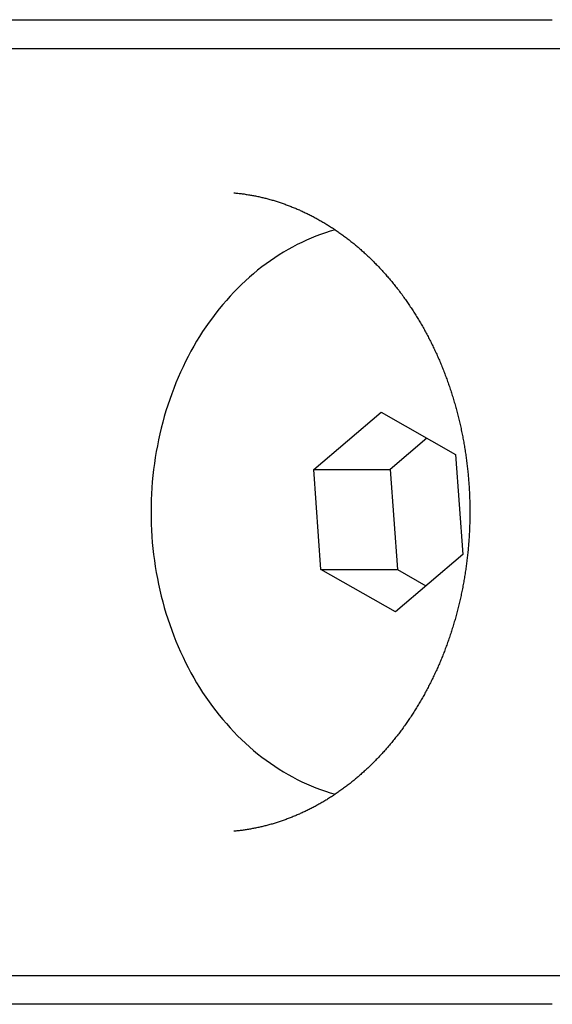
# Model space of a CAD drawing. Extents: x 668 to 3164, y 1007 to 2724.
# Tile 43 of 152: x 2100.48 to 2109.68, y 1741.6 to 1758.6. Entities that reach past the tile are written whole.
import ezdxf

# ---------------------------------------------------------------- set-up
doc = ezdxf.new("R2010")
doc.units = 0
doc.layers.add('KF_GRAVIS_12_LEFT', color=7, linetype='CONTINUOUS')

# ---------------------------------------------------------------- blocks, each defined once
blk = doc.blocks.new('KF_GRAVIS_12_LEFT')
at = {"layer": 'KF_GRAVIS_12_LEFT'}
for p, q in [((-142.11956, -494.5), (-128.01127, -494.5)), ((-116.64969, -495), (-139.66111, -495)), ((-132.12844, -502.26799), (-130.96621, -501.27454)), ((-130.96621, -501.27454), (-129.68033, -502.00655)), ((-130.17434, -501.72532), (-130.80921, -502.26799)), ((-129.68033, -502.00655), (-129.55668, -503.73201)), ((-132.12844, -502.26799), (-130.80921, -502.26799)), ((-132.00479, -503.99345), (-132.12844, -502.26799)), ((-130.80921, -502.26799), (-130.68556, -503.99345)), ((-129.55668, -503.73201), (-130.71891, -504.72546)), ((-132.00479, -503.99345), (-130.68556, -503.99345)), ((-130.71891, -504.72546), (-132.00479, -503.99345)), ((-130.68556, -503.99345), (-130.19155, -504.27468)), ((-139.66111, -511), (-116.64969, -511)), ((-128.01127, -511.5), (-142.11956, -511.5))]:
    blk.add_line(p, q, dxfattribs=at)
for points in [[(-133.509, -497.488, 0), (-133.491, -497.49, 0), (-133.473, -497.492, 0), (-133.455, -497.494, 0), (-133.437, -497.496, 0), (-133.419, -497.498, 0), (-133.401, -497.5, 0), (-133.383, -497.502, 0), (-133.365, -497.504, 0), (-133.347, -497.507, 0), (-133.33, -497.509, 0), (-133.312, -497.512, 0), (-133.294, -497.515, 0), (-133.276, -497.518, 0), (-133.258, -497.521, 0), (-133.24, -497.524, 0), (-133.222, -497.527, 0), (-133.204, -497.53, 0), (-133.187, -497.533, 0), (-133.169, -497.536, 0), (-133.151, -497.54, 0), (-133.133, -497.543, 0), (-133.115, -497.547, 0), (-133.097, -497.551, 0), (-133.08, -497.555, 0), (-133.062, -497.559, 0), (-133.044, -497.563, 0), (-133.026, -497.567, 0), (-133.009, -497.571, 0), (-132.991, -497.575, 0), (-132.973, -497.58, 0), (-132.955, -497.584, 0), (-132.938, -497.589, 0), (-132.92, -497.594, 0), (-132.902, -497.598, 0), (-132.885, -497.603, 0), (-132.867, -497.608, 0), (-132.849, -497.613, 0), (-132.832, -497.618, 0), (-132.814, -497.624, 0), (-132.796, -497.629, 0), (-132.779, -497.634, 0), (-132.761, -497.64, 0), (-132.744, -497.645, 0), (-132.726, -497.651, 0), (-132.709, -497.657, 0), (-132.691, -497.663, 0), (-132.674, -497.669, 0), (-132.656, -497.675, 0), (-132.639, -497.681, 0), (-132.621, -497.687, 0), (-132.604, -497.694, 0), (-132.586, -497.7, 0), (-132.569, -497.707, 0), (-132.551, -497.713, 0), (-132.534, -497.72, 0), (-132.517, -497.727, 0), (-132.499, -497.734, 0), (-132.482, -497.741, 0), (-132.465, -497.748, 0), (-132.447, -497.755, 0), (-132.43, -497.762, 0), (-132.413, -497.77, 0), (-132.396, -497.777, 0), (-132.378, -497.785, 0), (-132.361, -497.792, 0), (-132.344, -497.8, 0), (-132.327, -497.808, 0), (-132.31, -497.816, 0), (-132.293, -497.824, 0), (-132.276, -497.832, 0), (-132.259, -497.84, 0), (-132.242, -497.848, 0), (-132.225, -497.857, 0), (-132.208, -497.865, 0), (-132.191, -497.874, 0), (-132.174, -497.882, 0), (-132.157, -497.891, 0), (-132.14, -497.9, 0), (-132.123, -497.909, 0), (-132.106, -497.918, 0), (-132.089, -497.927, 0), (-132.072, -497.936, 0), (-132.056, -497.946, 0), (-132.039, -497.955, 0), (-132.022, -497.964, 0), (-132.006, -497.974, 0), (-131.989, -497.984, 0), (-131.972, -497.993, 0), (-131.956, -498.003, 0), (-131.939, -498.013, 0), (-131.922, -498.023, 0), (-131.906, -498.033, 0), (-131.889, -498.043, 0), (-131.873, -498.054, 0), (-131.856, -498.064, 0), (-131.84, -498.075, 0), (-131.824, -498.085, 0), (-131.807, -498.096, 0), (-131.791, -498.107, 0), (-131.775, -498.117, 0), (-131.758, -498.128, 0), (-131.742, -498.139, 0), (-131.726, -498.151, 0), (-131.71, -498.162, 0), (-131.694, -498.173, 0), (-131.677, -498.184, 0), (-131.661, -498.196, 0), (-131.645, -498.207, 0), (-131.629, -498.219, 0), (-131.613, -498.231, 0), (-131.597, -498.243, 0), (-131.582, -498.254, 0), (-131.566, -498.266, 0), (-131.55, -498.278, 0), (-131.534, -498.291, 0), (-131.518, -498.303, 0), (-131.503, -498.315, 0), (-131.487, -498.328, 0), (-131.471, -498.34, 0), (-131.456, -498.353, 0), (-131.44, -498.365, 0), (-131.424, -498.378, 0), (-131.409, -498.391, 0), (-131.393, -498.404, 0), (-131.378, -498.417, 0), (-131.363, -498.43, 0), (-131.347, -498.443, 0), (-131.332, -498.456, 0), (-131.317, -498.47, 0), (-131.302, -498.483, 0), (-131.286, -498.497, 0), (-131.271, -498.51, 0), (-131.256, -498.524, 0), (-131.241, -498.538, 0), (-131.226, -498.552, 0), (-131.211, -498.566, 0), (-131.196, -498.58, 0), (-131.181, -498.594, 0), (-131.166, -498.608, 0), (-131.151, -498.622, 0), (-131.137, -498.637, 0), (-131.122, -498.651, 0), (-131.107, -498.666, 0), (-131.093, -498.68, 0), (-131.078, -498.695, 0), (-131.064, -498.71, 0), (-131.049, -498.724, 0), (-131.035, -498.739, 0), (-131.02, -498.754, 0), (-131.006, -498.769, 0), (-130.992, -498.785, 0), (-130.977, -498.8, 0), (-130.963, -498.815, 0), (-130.949, -498.831, 0), (-130.935, -498.846, 0), (-130.921, -498.862, 0), (-130.907, -498.877, 0), (-130.893, -498.893, 0), (-130.879, -498.909, 0), (-130.865, -498.925, 0), (-130.851, -498.941, 0), (-130.837, -498.957, 0), (-130.824, -498.973, 0), (-130.81, -498.989, 0), (-130.796, -499.005, 0), (-130.783, -499.022, 0), (-130.769, -499.038, 0), (-130.756, -499.055, 0), (-130.742, -499.071, 0), (-130.729, -499.088, 0), (-130.716, -499.105, 0), (-130.703, -499.122, 0), (-130.689, -499.138, 0), (-130.676, -499.155, 0), (-130.663, -499.172, 0), (-130.65, -499.19, 0), (-130.637, -499.207, 0), (-130.624, -499.224, 0), (-130.611, -499.241, 0), (-130.599, -499.259, 0), (-130.586, -499.276, 0), (-130.573, -499.294, 0), (-130.561, -499.311, 0), (-130.548, -499.329, 0), (-130.535, -499.347, 0), (-130.523, -499.365, 0), (-130.511, -499.383, 0), (-130.498, -499.401, 0), (-130.486, -499.419, 0), (-130.474, -499.437, 0), (-130.462, -499.455, 0), (-130.449, -499.473, 0), (-130.437, -499.491, 0), (-130.425, -499.51, 0), (-130.413, -499.528, 0), (-130.402, -499.547, 0), (-130.39, -499.565, 0), (-130.378, -499.584, 0), (-130.366, -499.603, 0), (-130.355, -499.622, 0), (-130.343, -499.64, 0), (-130.332, -499.659, 0), (-130.32, -499.678, 0), (-130.309, -499.697, 0), (-130.298, -499.716, 0), (-130.286, -499.736, 0), (-130.275, -499.755, 0), (-130.264, -499.774, 0), (-130.253, -499.794, 0), (-130.242, -499.813, 0), (-130.231, -499.832, 0), (-130.22, -499.852, 0), (-130.209, -499.872, 0), (-130.199, -499.891, 0), (-130.188, -499.911, 0), (-130.177, -499.931, 0), (-130.167, -499.951, 0), (-130.156, -499.971, 0), (-130.146, -499.991, 0), (-130.136, -500.011, 0), (-130.125, -500.031, 0), (-130.115, -500.051, 0), (-130.105, -500.071, 0), (-130.095, -500.091, 0), (-130.085, -500.112, 0), (-130.075, -500.132, 0), (-130.065, -500.153, 0), (-130.055, -500.173, 0), (-130.046, -500.194, 0), (-130.036, -500.214, 0), (-130.026, -500.235, 0), (-130.017, -500.256, 0), (-130.007, -500.276, 0), (-129.998, -500.297, 0), (-129.989, -500.318, 0), (-129.98, -500.339, 0), (-129.97, -500.36, 0), (-129.961, -500.381, 0), (-129.952, -500.402, 0), (-129.943, -500.423, 0), (-129.934, -500.444, 0), (-129.926, -500.466, 0), (-129.917, -500.487, 0), (-129.908, -500.508, 0), (-129.9, -500.53, 0), (-129.891, -500.551, 0), (-129.883, -500.573, 0), (-129.874, -500.594, 0), (-129.866, -500.616, 0), (-129.858, -500.638, 0), (-129.85, -500.659, 0), (-129.842, -500.681, 0), (-129.834, -500.703, 0), (-129.826, -500.725, 0), (-129.818, -500.746, 0), (-129.81, -500.768, 0), (-129.803, -500.79, 0), (-129.795, -500.812, 0), (-129.787, -500.834, 0), (-129.78, -500.856, 0), (-129.773, -500.879, 0), (-129.765, -500.901, 0), (-129.758, -500.923, 0), (-129.751, -500.945, 0), (-129.744, -500.967, 0), (-129.737, -500.99, 0), (-129.73, -501.012, 0), (-129.723, -501.035, 0), (-129.716, -501.057, 0), (-129.709, -501.08, 0), (-129.703, -501.102, 0), (-129.696, -501.125, 0), (-129.69, -501.147, 0), (-129.683, -501.17, 0), (-129.677, -501.193, 0), (-129.671, -501.215, 0), (-129.665, -501.238, 0), (-129.659, -501.261, 0), (-129.653, -501.284, 0), (-129.647, -501.307, 0), (-129.641, -501.329, 0), (-129.635, -501.352, 0), (-129.629, -501.375, 0), (-129.624, -501.398, 0), (-129.618, -501.421, 0), (-129.613, -501.444, 0), (-129.607, -501.467, 0), (-129.602, -501.491, 0), (-129.597, -501.514, 0), (-129.592, -501.537, 0), (-129.587, -501.56, 0), (-129.582, -501.583, 0), (-129.577, -501.607, 0), (-129.572, -501.63, 0), (-129.567, -501.653, 0), (-129.563, -501.676, 0), (-129.558, -501.7, 0), (-129.554, -501.723, 0), (-129.549, -501.747, 0), (-129.545, -501.77, 0), (-129.541, -501.794, 0), (-129.536, -501.817, 0), (-129.532, -501.841, 0), (-129.528, -501.864, 0), (-129.524, -501.888, 0), (-129.521, -501.911, 0), (-129.517, -501.935, 0), (-129.513, -501.958, 0), (-129.51, -501.982, 0), (-129.506, -502.006, 0), (-129.503, -502.029, 0), (-129.499, -502.053, 0), (-129.496, -502.077, 0), (-129.493, -502.101, 0), (-129.49, -502.124, 0), (-129.487, -502.148, 0), (-129.484, -502.172, 0), (-129.481, -502.196, 0), (-129.478, -502.22, 0), (-129.476, -502.244, 0), (-129.473, -502.267, 0), (-129.471, -502.291, 0), (-129.468, -502.315, 0), (-129.466, -502.339, 0), (-129.464, -502.363, 0), (-129.461, -502.387, 0), (-129.459, -502.411, 0), (-129.457, -502.435, 0), (-129.455, -502.459, 0), (-129.454, -502.483, 0), (-129.452, -502.507, 0), (-129.45, -502.531, 0), (-129.449, -502.555, 0), (-129.447, -502.579, 0), (-129.446, -502.603, 0), (-129.444, -502.627, 0), (-129.443, -502.651, 0), (-129.442, -502.675, 0), (-129.441, -502.699, 0), (-129.44, -502.723, 0), (-129.439, -502.747, 0), (-129.438, -502.771, 0), (-129.437, -502.795, 0), (-129.437, -502.819, 0), (-129.436, -502.843, 0), (-129.435, -502.867, 0), (-129.435, -502.892, 0), (-129.435, -502.916, 0), (-129.434, -502.94, 0), (-129.434, -502.964, 0), (-129.434, -502.988, 0), (-129.434, -503.012, 0), (-129.434, -503.036, 0), (-129.434, -503.06, 0), (-129.435, -503.084, 0), (-129.435, -503.108, 0), (-129.435, -503.133, 0), (-129.436, -503.157, 0), (-129.436, -503.181, 0), (-129.437, -503.205, 0), (-129.438, -503.229, 0), (-129.439, -503.253, 0), (-129.44, -503.277, 0), (-129.441, -503.301, 0), (-129.442, -503.325, 0), (-129.443, -503.349, 0), (-129.444, -503.373, 0), (-129.445, -503.397, 0), (-129.447, -503.421, 0), (-129.448, -503.445, 0), (-129.45, -503.469, 0), (-129.452, -503.493, 0), (-129.453, -503.517, 0), (-129.455, -503.541, 0), (-129.457, -503.565, 0), (-129.459, -503.589, 0), (-129.461, -503.613, 0), (-129.463, -503.637, 0), (-129.466, -503.661, 0), (-129.468, -503.685, 0), (-129.471, -503.709, 0), (-129.473, -503.733, 0), (-129.476, -503.756, 0), (-129.478, -503.78, 0), (-129.481, -503.804, 0), (-129.484, -503.828, 0), (-129.487, -503.852, 0), (-129.49, -503.876, 0), (-129.493, -503.899, 0), (-129.496, -503.923, 0), (-129.499, -503.947, 0), (-129.503, -503.97, 0), (-129.506, -503.994, 0), (-129.51, -504.018, 0), (-129.513, -504.041, 0), (-129.517, -504.065, 0), (-129.521, -504.089, 0), (-129.525, -504.112, 0), (-129.528, -504.136, 0), (-129.532, -504.159, 0), (-129.537, -504.183, 0), (-129.541, -504.206, 0), (-129.545, -504.23, 0), (-129.549, -504.253, 0), (-129.554, -504.277, 0), (-129.558, -504.3, 0), (-129.563, -504.324, 0), (-129.567, -504.347, 0), (-129.572, -504.37, 0), (-129.577, -504.393, 0), (-129.582, -504.417, 0), (-129.587, -504.44, 0), (-129.592, -504.463, 0), (-129.597, -504.486, 0), (-129.602, -504.509, 0), (-129.607, -504.533, 0), (-129.613, -504.556, 0), (-129.618, -504.579, 0), (-129.624, -504.602, 0), (-129.629, -504.625, 0), (-129.635, -504.648, 0), (-129.641, -504.671, 0), (-129.647, -504.693, 0), (-129.653, -504.716, 0), (-129.659, -504.739, 0), (-129.665, -504.762, 0), (-129.671, -504.785, 0), (-129.677, -504.807, 0), (-129.683, -504.83, 0), (-129.69, -504.853, 0), (-129.696, -504.875, 0), (-129.703, -504.898, 0), (-129.709, -504.92, 0), (-129.716, -504.943, 0), (-129.723, -504.965, 0), (-129.73, -504.988, 0), (-129.737, -505.01, 0), (-129.744, -505.033, 0), (-129.751, -505.055, 0), (-129.758, -505.077, 0), (-129.765, -505.099, 0), (-129.772, -505.122, 0), (-129.78, -505.144, 0), (-129.787, -505.166, 0), (-129.795, -505.188, 0), (-129.802, -505.21, 0), (-129.81, -505.232, 0), (-129.818, -505.254, 0), (-129.826, -505.276, 0), (-129.834, -505.297, 0), (-129.842, -505.319, 0), (-129.85, -505.341, 0), (-129.858, -505.363, 0), (-129.866, -505.384, 0), (-129.874, -505.406, 0), (-129.883, -505.427, 0), (-129.891, -505.449, 0), (-129.9, -505.47, 0), (-129.908, -505.492, 0), (-129.917, -505.513, 0), (-129.926, -505.534, 0), (-129.934, -505.556, 0), (-129.943, -505.577, 0), (-129.952, -505.598, 0), (-129.961, -505.619, 0), (-129.97, -505.64, 0), (-129.98, -505.661, 0), (-129.989, -505.682, 0), (-129.998, -505.703, 0), (-130.007, -505.724, 0), (-130.017, -505.744, 0), (-130.026, -505.765, 0), (-130.036, -505.786, 0), (-130.046, -505.806, 0), (-130.055, -505.827, 0), (-130.065, -505.847, 0), (-130.075, -505.868, 0), (-130.085, -505.888, 0), (-130.095, -505.909, 0), (-130.105, -505.929, 0), (-130.115, -505.949, 0), (-130.125, -505.969, 0), (-130.136, -505.989, 0), (-130.146, -506.009, 0), (-130.156, -506.029, 0), (-130.167, -506.049, 0), (-130.177, -506.069, 0), (-130.188, -506.089, 0), (-130.199, -506.109, 0), (-130.209, -506.128, 0), (-130.22, -506.148, 0), (-130.231, -506.168, 0), (-130.242, -506.187, 0), (-130.253, -506.206, 0), (-130.264, -506.226, 0), (-130.275, -506.245, 0), (-130.286, -506.264, 0), (-130.298, -506.284, 0), (-130.309, -506.303, 0), (-130.32, -506.322, 0), (-130.332, -506.341, 0), (-130.343, -506.36, 0), (-130.355, -506.378, 0), (-130.366, -506.397, 0), (-130.378, -506.416, 0), (-130.39, -506.435, 0), (-130.402, -506.453, 0), (-130.413, -506.472, 0), (-130.425, -506.49, 0), (-130.437, -506.509, 0), (-130.449, -506.527, 0), (-130.461, -506.545, 0), (-130.474, -506.563, 0), (-130.486, -506.582, 0), (-130.498, -506.6, 0), (-130.511, -506.618, 0), (-130.523, -506.635, 0), (-130.535, -506.653, 0), (-130.548, -506.671, 0), (-130.56, -506.689, 0), (-130.573, -506.706, 0), (-130.586, -506.724, 0), (-130.599, -506.741, 0), (-130.611, -506.759, 0), (-130.624, -506.776, 0), (-130.637, -506.793, 0), (-130.65, -506.811, 0), (-130.663, -506.828, 0), (-130.676, -506.845, 0), (-130.689, -506.862, 0), (-130.703, -506.878, 0), (-130.716, -506.895, 0), (-130.729, -506.912, 0), (-130.742, -506.929, 0), (-130.756, -506.945, 0), (-130.769, -506.962, 0), (-130.783, -506.978, 0), (-130.796, -506.995, 0), (-130.81, -507.011, 0), (-130.824, -507.027, 0), (-130.837, -507.043, 0), (-130.851, -507.059, 0), (-130.865, -507.075, 0), (-130.879, -507.091, 0), (-130.893, -507.107, 0), (-130.907, -507.123, 0), (-130.921, -507.138, 0), (-130.935, -507.154, 0), (-130.949, -507.169, 0), (-130.963, -507.185, 0), (-130.977, -507.2, 0), (-130.992, -507.215, 0), (-131.006, -507.23, 0), (-131.02, -507.245, 0), (-131.035, -507.261, 0), (-131.049, -507.275, 0), (-131.064, -507.29, 0), (-131.078, -507.305, 0), (-131.093, -507.32, 0), (-131.107, -507.334, 0), (-131.122, -507.349, 0), (-131.137, -507.363, 0), (-131.152, -507.378, 0), (-131.166, -507.392, 0), (-131.181, -507.406, 0), (-131.196, -507.42, 0), (-131.211, -507.434, 0), (-131.226, -507.448, 0), (-131.241, -507.462, 0), (-131.256, -507.476, 0), (-131.271, -507.49, 0), (-131.286, -507.503, 0), (-131.302, -507.517, 0), (-131.317, -507.53, 0), (-131.332, -507.544, 0), (-131.347, -507.557, 0), (-131.363, -507.57, 0), (-131.378, -507.583, 0), (-131.393, -507.596, 0), (-131.409, -507.609, 0), (-131.424, -507.622, 0), (-131.44, -507.635, 0), (-131.456, -507.647, 0), (-131.471, -507.66, 0), (-131.487, -507.673, 0), (-131.503, -507.685, 0), (-131.518, -507.697, 0), (-131.534, -507.71, 0), (-131.55, -507.722, 0), (-131.566, -507.734, 0), (-131.582, -507.746, 0), (-131.597, -507.758, 0), (-131.613, -507.769, 0), (-131.629, -507.781, 0), (-131.645, -507.793, 0), (-131.661, -507.804, 0), (-131.677, -507.816, 0), (-131.694, -507.827, 0), (-131.71, -507.838, 0), (-131.726, -507.85, 0), (-131.742, -507.861, 0), (-131.758, -507.872, 0), (-131.775, -507.883, 0), (-131.791, -507.893, 0), (-131.807, -507.904, 0), (-131.824, -507.915, 0), (-131.84, -507.925, 0), (-131.856, -507.936, 0), (-131.873, -507.946, 0), (-131.889, -507.957, 0), (-131.906, -507.967, 0), (-131.922, -507.977, 0), (-131.939, -507.987, 0), (-131.956, -507.997, 0), (-131.972, -508.007, 0), (-131.989, -508.016, 0), (-132.005, -508.026, 0), (-132.022, -508.036, 0), (-132.039, -508.045, 0), (-132.056, -508.054, 0), (-132.072, -508.064, 0), (-132.089, -508.073, 0), (-132.106, -508.082, 0), (-132.123, -508.091, 0), (-132.14, -508.1, 0), (-132.157, -508.109, 0), (-132.174, -508.118, 0), (-132.191, -508.126, 0), (-132.207, -508.135, 0), (-132.224, -508.143, 0), (-132.242, -508.152, 0), (-132.259, -508.16, 0), (-132.276, -508.168, 0), (-132.293, -508.176, 0), (-132.31, -508.184, 0), (-132.327, -508.192, 0), (-132.344, -508.2, 0), (-132.361, -508.208, 0), (-132.378, -508.215, 0), (-132.396, -508.223, 0), (-132.413, -508.23, 0), (-132.43, -508.238, 0), (-132.447, -508.245, 0), (-132.465, -508.252, 0), (-132.482, -508.259, 0), (-132.499, -508.266, 0), (-132.517, -508.273, 0), (-132.534, -508.28, 0), (-132.551, -508.287, 0), (-132.569, -508.293, 0), (-132.586, -508.3, 0), (-132.604, -508.306, 0), (-132.621, -508.313, 0), (-132.639, -508.319, 0), (-132.656, -508.325, 0), (-132.674, -508.331, 0), (-132.691, -508.337, 0), (-132.709, -508.343, 0), (-132.726, -508.349, 0), (-132.744, -508.355, 0), (-132.761, -508.36, 0), (-132.779, -508.366, 0), (-132.796, -508.371, 0), (-132.814, -508.377, 0), (-132.832, -508.382, 0), (-132.849, -508.387, 0), (-132.867, -508.392, 0), (-132.885, -508.397, 0), (-132.902, -508.402, 0), (-132.92, -508.407, 0), (-132.938, -508.411, 0), (-132.955, -508.416, 0), (-132.973, -508.42, 0), (-132.991, -508.425, 0), (-133.009, -508.429, 0), (-133.026, -508.433, 0), (-133.044, -508.437, 0), (-133.062, -508.441, 0), (-133.08, -508.445, 0), (-133.097, -508.449, 0), (-133.115, -508.453, 0), (-133.133, -508.457, 0), (-133.151, -508.46, 0), (-133.169, -508.464, 0), (-133.187, -508.467, 0), (-133.204, -508.47, 0), (-133.222, -508.473, 0), (-133.24, -508.477, 0), (-133.258, -508.48, 0), (-133.276, -508.482, 0), (-133.294, -508.485, 0), (-133.312, -508.488, 0), (-133.33, -508.491, 0), (-133.347, -508.493, 0), (-133.365, -508.496, 0), (-133.383, -508.498, 0), (-133.401, -508.5, 0), (-133.419, -508.502, 0), (-133.437, -508.504, 0), (-133.455, -508.506, 0), (-133.473, -508.508, 0), (-133.491, -508.51, 0), (-133.509, -508.512, 0)], [(-131.76, -498.127, 0), (-131.844, -498.152, 0), (-131.927, -498.178, 0), (-132.01, -498.207, 0), (-132.092, -498.238, 0), (-132.174, -498.271, 0), (-132.255, -498.307, 0), (-132.335, -498.344, 0), (-132.415, -498.383, 0), (-132.494, -498.425, 0), (-132.573, -498.468, 0), (-132.65, -498.513, 0), (-132.727, -498.561, 0), (-132.803, -498.61, 0), (-132.878, -498.661, 0), (-132.952, -498.714, 0), (-133.026, -498.769, 0), (-133.098, -498.826, 0), (-133.169, -498.885, 0), (-133.24, -498.946, 0), (-133.309, -499.008, 0), (-133.377, -499.072, 0), (-133.444, -499.138, 0), (-133.51, -499.206, 0), (-133.575, -499.275, 0), (-133.638, -499.346, 0), (-133.7, -499.418, 0), (-133.762, -499.493, 0), (-133.821, -499.568, 0), (-133.88, -499.645, 0), (-133.937, -499.724, 0), (-133.992, -499.804, 0), (-134.047, -499.886, 0), (-134.1, -499.968, 0), (-134.151, -500.053, 0), (-134.201, -500.138, 0), (-134.25, -500.225, 0), (-134.297, -500.313, 0), (-134.342, -500.402, 0), (-134.386, -500.492, 0), (-134.428, -500.584, 0), (-134.469, -500.676, 0), (-134.508, -500.77, 0), (-134.546, -500.865, 0), (-134.582, -500.96, 0), (-134.616, -501.056, 0), (-134.649, -501.154, 0), (-134.68, -501.252, 0), (-134.709, -501.35, 0), (-134.737, -501.45, 0), (-134.762, -501.55, 0), (-134.786, -501.651, 0), (-134.809, -501.753, 0), (-134.829, -501.855, 0), (-134.848, -501.957, 0), (-134.865, -502.06, 0), (-134.881, -502.163, 0), (-134.894, -502.267, 0), (-134.906, -502.371, 0), (-134.916, -502.476, 0), (-134.924, -502.58, 0), (-134.93, -502.685, 0), (-134.935, -502.79, 0), (-134.937, -502.895, 0), (-134.938, -503, 0), (-134.937, -503.105, 0), (-134.935, -503.21, 0), (-134.93, -503.315, 0), (-134.924, -503.42, 0), (-134.916, -503.524, 0), (-134.906, -503.629, 0), (-134.894, -503.733, 0), (-134.881, -503.837, 0), (-134.865, -503.94, 0), (-134.848, -504.043, 0), (-134.829, -504.145, 0), (-134.809, -504.247, 0), (-134.786, -504.349, 0), (-134.762, -504.45, 0), (-134.737, -504.55, 0), (-134.709, -504.65, 0), (-134.68, -504.748, 0), (-134.649, -504.846, 0), (-134.616, -504.944, 0), (-134.582, -505.04, 0), (-134.546, -505.135, 0), (-134.508, -505.23, 0), (-134.469, -505.324, 0), (-134.428, -505.416, 0), (-134.386, -505.508, 0), (-134.342, -505.598, 0), (-134.297, -505.687, 0), (-134.25, -505.775, 0), (-134.201, -505.862, 0), (-134.151, -505.947, 0), (-134.1, -506.032, 0), (-134.047, -506.114, 0), (-133.992, -506.196, 0), (-133.937, -506.276, 0), (-133.88, -506.355, 0), (-133.821, -506.432, 0), (-133.762, -506.507, 0), (-133.7, -506.582, 0), (-133.638, -506.654, 0), (-133.575, -506.725, 0), (-133.51, -506.794, 0), (-133.444, -506.862, 0), (-133.377, -506.928, 0), (-133.309, -506.992, 0), (-133.24, -507.054, 0), (-133.169, -507.115, 0), (-133.098, -507.174, 0), (-133.026, -507.231, 0), (-132.952, -507.286, 0), (-132.878, -507.339, 0), (-132.803, -507.39, 0), (-132.727, -507.439, 0), (-132.65, -507.487, 0), (-132.573, -507.532, 0), (-132.494, -507.575, 0), (-132.415, -507.617, 0), (-132.335, -507.656, 0), (-132.255, -507.693, 0), (-132.174, -507.729, 0), (-132.092, -507.762, 0), (-132.01, -507.793, 0), (-131.927, -507.822, 0), (-131.844, -507.848, 0), (-131.76, -507.873, 0)]]:
    blk.add_polyline3d(points, dxfattribs=at)

msp = doc.modelspace()

# ---------------------------------------------------------------- block references
at = {"layer": 'KF_GRAVIS_12_LEFT'}
msp.add_blockref('KF_GRAVIS_12_LEFT', (2237.688, 2253.101), dxfattribs=at)

doc.saveas('drawing.dxf')
